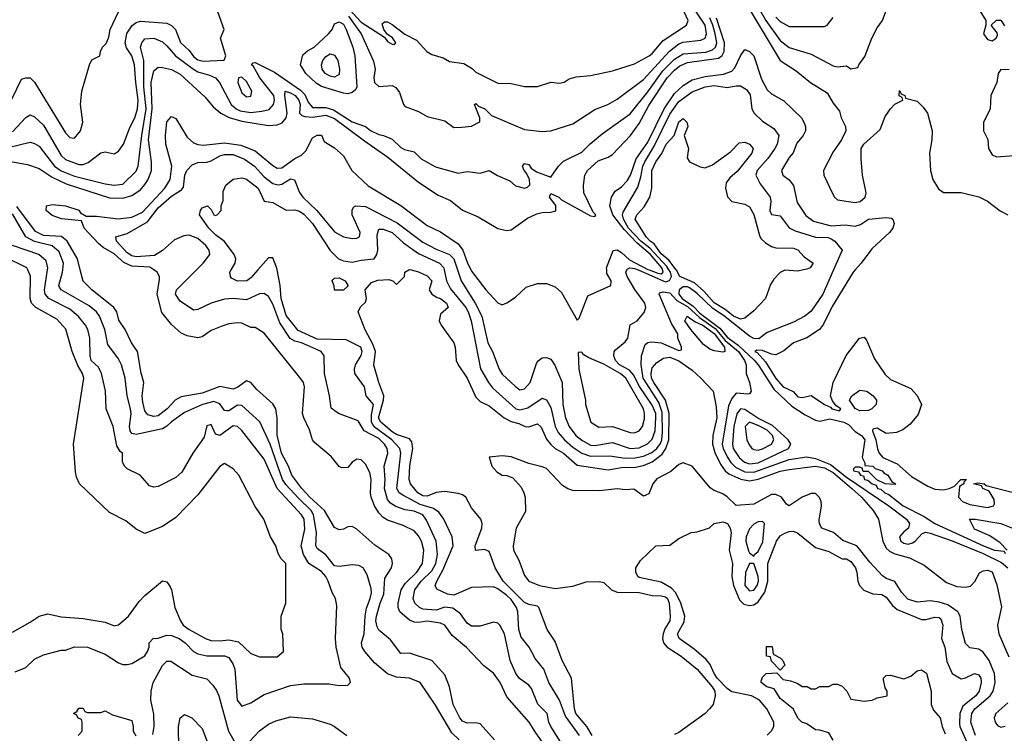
# Model space of a CAD drawing. Header units: inches. Extents: x 1793402 to 1900366, y 320852 to 470679.
# Tile 167 of 256: x 1823882 to 1828346, y 387900 to 391134. Entities that reach past the tile are written whole.
import ezdxf

# ---------------------------------------------------------------- set-up
doc = ezdxf.new("R2010")
doc.units = ezdxf.units.IN
doc.header["$MEASUREMENT"] = 0
doc.layers.add('B8328', color=7, linetype='Continuous')
doc.layers.add('B8329', color=7, linetype='Continuous')

msp = doc.modelspace()

# ---------------------------------------------------------------- linework, layer by layer
at = {"layer": 'B8328', "color": 4}
for points, elevation in [([(1823850, 388358.8), (1823930, 388402.8), (1823970, 388430.7), (1824010, 388440.7), (1824070, 388427.7), (1824170, 388420.5), (1824270, 388404), (1824310, 388386.8), (1824330, 388391), (1824375.3, 388430), (1824423.2, 388496.8), (1824450, 388524.7), (1824530, 388590.8), (1824550, 388586), (1824564.1, 388564.1), (1824570.4, 388550), (1824585.5, 388470), (1824610.8, 388410), (1824622.8, 388390), (1824650.8, 388370), (1824727.5, 388327.5), (1824750, 388320.4), (1824790, 388318.4), (1824830, 388323.8), (1824874.6, 388314.6), (1824930, 388261), (1824970, 388246), (1825050, 388246), (1825078, 388270), (1825075.3, 388350), (1825068, 388370), (1825068, 388430), (1825088.7, 388490), (1825088, 388670), (1825068, 388690), (1825054.6, 388714.6), (1825044, 388750), (1825019, 388790), (1824988.7, 388870), (1824950, 388928), (1824875.3, 389070), (1824850, 389098), (1824810, 389122), (1824790, 389109), (1824690, 388981.2), (1824590, 388877.2), (1824530, 388837.2), (1824450, 388805.2), (1824410, 388825.2), (1824363.2, 388863.2), (1824290, 388901.2), (1824154, 389030), (1824140.2, 389060.2), (1824134.6, 389085.4), (1824126, 389210), (1824172.3, 389510), (1824167, 389530), (1824146.2, 389566.2), (1824120.5, 389630), (1824091.1, 389731.1), (1824050, 389776.2), (1823956, 389830), (1823935.1, 389850), (1823929.6, 389870), (1823931.6, 389971.6), (1823919.4, 390000)], 276), ([(1823862, 388178), (1823910, 388198), (1823950, 388236), (1823990, 388256), (1824070, 388276), (1824090, 388276), (1824130, 388291), (1824190, 388290.8), (1824270, 388258.8), (1824330, 388218.8), (1824350, 388211), (1824370, 388211), (1824390, 388216), (1824449.1, 388250.9), (1824462, 388270), (1824468.7, 388290), (1824469, 388310), (1824488, 388330), (1824510, 388331), (1824550, 388344.4), (1824570, 388343.7), (1824604.9, 388330), (1824632.7, 388310), (1824670, 388270.4), (1824690, 388260.4), (1824730, 388250.4), (1824810, 388250.4), (1824830, 388242.8), (1824850, 388211), (1824857.1, 388190), (1824868.2, 388050), (1824890, 388022.8), (1824930, 388037.3), (1824990, 388076.3), (1825110, 388116.3), (1825170, 388124), (1825283.5, 388123.5), (1825330, 388116), (1825370, 388118), (1825382, 388130), (1825377.2, 388150), (1825338, 388198), (1825317.2, 388290), (1825313.2, 388330), (1825319.3, 388479.3), (1825314, 388510), (1825298, 388538), (1825280.9, 388590), (1825269.6, 388610), (1825250, 388633), (1825193, 388670), (1825168.7, 388710), (1825158, 388750), (1825174.6, 388825.4), (1825171.1, 388870), (1825159.6, 388890), (1825049.8, 389009.8), (1824990, 389142.7), (1824890, 389272), (1824870, 389289.6), (1824850, 389293.3), (1824789.2, 389249.2), (1824770, 389255.3), (1824750, 389299), (1824730, 389294), (1824718, 389242), (1824667.3, 389170), (1824617.1, 389082.9), (1824590, 389059), (1824510, 389019), (1824490, 389015.3), (1824470, 389022), (1824428, 389070), (1824370, 389098), (1824358, 389110), (1824348, 389130), (1824348, 389170), (1824337.2, 389177.2), (1824322, 389202), (1824306.6, 389290), (1824274.5, 389370), (1824271.9, 389451.9), (1824253.6, 389530), (1824239.1, 389559.1), (1824207, 389590), (1824202, 389610), (1824199.6, 389690), (1824191.8, 389730), (1824180.9, 389750), (1824148.2, 389788.2), (1824110, 389822.9), (1824015.1, 389870), (1823998, 389890), (1823995.4, 389910), (1824008.2, 390000)], 272), ([(1825874, 387870), (1825841.2, 387901.2), (1825766.6, 388026.6), (1825697.2, 388130), (1825650, 388149.4), (1825590, 388154), (1825550, 388169.3), (1825490, 388219), (1825447, 388270), (1825434.5, 388290), (1825432, 388310), (1825444.5, 388350), (1825447.6, 388430), (1825453.7, 388466.3), (1825471.5, 388510), (1825476.6, 388536.6), (1825475.9, 388555.9), (1825457.7, 388617.7), (1825439.3, 388650), (1825420.1, 388660.1), (1825390, 388663.6), (1825330, 388656), (1825310, 388659.3), (1825270, 388709), (1825230, 388738), (1825225.2, 388750), (1825228.2, 388810), (1825214.5, 388890), (1825203.5, 388910), (1825145.4, 388965.4), (1825088, 389028), (1825073.8, 389050), (1825018, 389210), (1824971.1, 389311.1), (1824890, 389386), (1824870, 389387.3), (1824830, 389360.7), (1824821.2, 389361.2), (1824810, 389362.7), (1824790, 389393.6), (1824763, 389403), (1824710.8, 389390), (1824630, 389354.5), (1824570, 389311.3), (1824550, 389291.3), (1824530, 389280.5), (1824410, 389253.6), (1824390, 389259.3), (1824382.9, 389270), (1824380.5, 389290), (1824387, 389347), (1824384.4, 389370), (1824369.5, 389430), (1824359.7, 389510), (1824343.6, 389570), (1824330, 389597.2), (1824281.7, 389661.7), (1824267.8, 389730), (1824243.6, 389790), (1824230, 389809.4), (1824197.2, 389837.2), (1824069.8, 389909.8), (1824062.3, 389922.3), (1824059.6, 389930), (1824076.2, 389990), (1824077.3, 390000)], 268), ([(1826035.1, 387870), (1825970, 387942.7), (1825950, 387947), (1825910, 387945.6), (1825890, 387954.5), (1825877.6, 387970), (1825846.9, 388030), (1825830.9, 388110.9), (1825810, 388165.2), (1825750, 388229.3), (1825650, 388262.7), (1825610, 388261.2), (1825562.7, 388322.7), (1825510, 388367), (1825502.5, 388382.5), (1825496.8, 388410), (1825499.2, 388430), (1825515.8, 388490), (1825533.5, 388530), (1825537.2, 388602.8), (1825567.3, 388650), (1825572.3, 388670), (1825569.4, 388690), (1825556, 388710), (1825492.2, 388752.2), (1825410, 388825.2), (1825390, 388837.2), (1825370, 388836), (1825350, 388825.2), (1825330, 388822.7), (1825310, 388833.2), (1825264.5, 388910), (1825197.4, 388970), (1825160.5, 389010), (1825116.2, 389070), (1825101.1, 389110), (1825069.8, 389170), (1825049.7, 389250.3), (1825049.6, 389330), (1825043.7, 389370), (1825030, 389393.2), (1824957.7, 389457.7), (1824930, 389489.2), (1824910, 389497.2), (1824871.5, 389468.4), (1824850, 389459.5), (1824790, 389471.6), (1824710, 389441.1), (1824614.8, 389425.2), (1824587.7, 389410), (1824550.6, 389370), (1824510, 389339.3), (1824490, 389336), (1824463.6, 389343.6), (1824450, 389362), (1824440.1, 389400.1), (1824437.4, 389430), (1824444.7, 389490), (1824432.5, 389532.5), (1824416, 389630), (1824389.3, 389670), (1824360.9, 389730), (1824331.7, 389771.7), (1824322, 389810), (1824309.7, 389829.7), (1824209.4, 389910), (1824169.6, 389949.6), (1824157.1, 390000)], 264), ([(1826274, 387830), (1826221.3, 387901.3), (1826191.8, 387950), (1826090, 388065.2), (1826060.7, 388130), (1826030, 388172.3), (1825985.6, 388205.6), (1825908.1, 388288.1), (1825843.3, 388343.3), (1825809.3, 388390), (1825790, 388398.9), (1825730, 388408.5), (1825690, 388402), (1825670, 388403.5), (1825650, 388412.8), (1825606, 388450), (1825597.4, 388470), (1825597.3, 388490), (1825611, 388550), (1825630, 388578), (1825682, 388630), (1825707.8, 388670), (1825714.3, 388730), (1825704.2, 388770), (1825690, 388795.1), (1825670, 388817), (1825621, 388841), (1825550, 388865.1), (1825530, 388878), (1825510, 388899.6), (1825491.2, 388930), (1825475.6, 388970), (1825471.8, 388990), (1825475.6, 389050), (1825470, 389082), (1825450, 389119), (1825430, 389139), (1825410, 389142), (1825390, 389128.7), (1825370, 389105.2), (1825343.3, 389103.3), (1825330, 389109.3), (1825294.3, 389154.3), (1825218, 389218), (1825209.5, 389230), (1825195.9, 389275.9), (1825170, 389329), (1825164.7, 389350), (1825173.6, 389470), (1825169.5, 389490), (1825152.6, 389512.6), (1824990, 389713.2), (1824950, 389739.3), (1824930, 389739), (1824890, 389759.3), (1824870, 389760.9), (1824830, 389756), (1824795.9, 389744.1), (1824750, 389725.2), (1824710, 389697.2), (1824690, 389692.7), (1824640.9, 389700.9), (1824614, 389714), (1824570, 389752.7), (1824526.6, 389806.6), (1824506.2, 389890), (1824516.2, 389956.2), (1824516, 389970), (1824506, 389990), (1824490.3, 390000)], 256), ([(1826403, 387750), (1826289.5, 387930), (1826280.7, 387950), (1826273.6, 387990), (1826231.3, 388031.3), (1826202.3, 388102.3), (1826190, 388118), (1826148.4, 388148.4), (1826132, 388170), (1826106, 388230), (1826080.7, 388350), (1826059, 388390), (1826050, 388399), (1826030, 388404), (1825970, 388385.2), (1825930, 388386), (1825910, 388399), (1825880.7, 388440.7), (1825846.2, 388466.2), (1825810, 388471.6), (1825770, 388458.4), (1825710, 388462.9), (1825694, 388470), (1825673.2, 388490), (1825666.6, 388510), (1825674, 388550), (1825702, 388590), (1825750, 388635.8), (1825768.4, 388670), (1825775.8, 388710), (1825769.6, 388770), (1825725.9, 388865.9), (1825709.4, 388890), (1825670, 388906.3), (1825630, 388912.8), (1825587.3, 388927.2), (1825563.3, 388943.3), (1825550, 388959.3), (1825536.4, 389010), (1825539.7, 389050), (1825535.1, 389110), (1825551.2, 389170), (1825547.6, 389190), (1825536.3, 389210), (1825510, 389236.4), (1825444, 389270), (1825416, 389316), (1825328, 389350), (1825294, 389374), (1825287, 389430), (1825263.7, 389530), (1825262, 389610), (1825248.7, 389630), (1825159, 389670), (1825130, 389676.4), (1825108.8, 389688.8), (1825060.9, 389760.9), (1825030, 389845.2), (1825010, 389879), (1824990, 389893.2), (1824970, 389892.3), (1824910, 389865.1), (1824850, 389871.1), (1824810, 389868.2), (1824750, 389849.6), (1824690, 389820.7), (1824670, 389818), (1824610, 389859), (1824589.3, 389890), (1824593.2, 389910), (1824684.2, 390000)], 252), ([(1824961.5, 390000), (1824930, 389964), (1824911.3, 389950), (1824869.3, 389949.3), (1824843.1, 389963.1), (1824838, 389970), (1824835.3, 389990), (1824841.3, 390000)], 248), ([(1826420.5, 387890), (1826356.6, 387976.6), (1826329.6, 388049.6), (1826280.9, 388130), (1826258, 388190), (1826219.1, 388239.1), (1826191.8, 388290), (1826156.1, 388336.1), (1826145.6, 388370), (1826140.5, 388450), (1826134, 388470), (1826110, 388505.6), (1826090, 388524.7), (1826050, 388555.1), (1826030, 388562.9), (1825930, 388560.7), (1825850, 388526.4), (1825821.2, 388530), (1825773.1, 388553.1), (1825765.6, 388570), (1825773, 388590), (1825800.9, 388639.1), (1825847.6, 388750), (1825842, 388790), (1825804.5, 388870), (1825782.4, 388902.4), (1825758.4, 388918.4), (1825697.3, 388937.3), (1825618.9, 388978.9), (1825602.9, 388990), (1825591.3, 389010), (1825609.7, 389170), (1825605.4, 389190), (1825569.8, 389230), (1825489.3, 389289.3), (1825477, 389310), (1825477, 389343), (1825485.6, 389390), (1825453.2, 389430), (1825445.2, 389470), (1825400.9, 389530), (1825399.5, 389550), (1825404.5, 389570), (1825430, 389612), (1825434, 389630), (1825429.3, 389649.3), (1825362.7, 389682.7), (1825230, 389686.8), (1825144.9, 389724.9), (1825090, 389792.7), (1825067.6, 389870), (1825062.6, 389930), (1825049.4, 390000)], 248), ([(1826478, 387890), (1826453, 387930), (1826403.5, 387990), (1826397.1, 388010), (1826384.2, 388150), (1826341.6, 388230), (1826310, 388315.3), (1826274, 388370), (1826236, 388470), (1826230, 388476), (1826190, 388484), (1826170, 388493.1), (1826073.3, 388590), (1826037.4, 388650), (1826010, 388724), (1825990, 388733.2), (1825948.7, 388728.7), (1825946.6, 388750), (1825977, 388830), (1825979.3, 388850), (1825973.2, 388870), (1825930, 388922), (1825905.2, 388970), (1825890, 388980.9), (1825870, 388986.6), (1825810, 388995.4), (1825770, 388991.1), (1825730, 388975.1), (1825710, 388975.6), (1825687.8, 388990), (1825654.5, 389030), (1825648.3, 389050), (1825651.3, 389111.3), (1825664, 389190), (1825660.1, 389220.1), (1825650, 389234), (1825590, 389254.2), (1825570, 389266.8), (1825518.7, 389310), (1825509.1, 389329.1), (1825532.1, 389410), (1825532.4, 389430), (1825509.6, 389490.4), (1825488, 389568), (1825495.1, 389630), (1825482.8, 389662.8), (1825448, 389728), (1825416.2, 389810), (1825427.3, 389832.7), (1825450, 389854), (1825454, 389870), (1825448, 389910), (1825477, 389943), (1825506.5, 389953.5), (1825556.3, 389956.3), (1825574, 389950), (1825590, 389934), (1825626, 389970), (1825628, 389990), (1825646.3, 390000)], 244), ([(1825657.5, 390000), (1825690, 389991.3), (1825730, 389974), (1825750.4, 389950), (1825738, 389910), (1825750.6, 389890.6), (1825774.4, 389874.4), (1825790, 389870.4), (1825817.1, 389850), (1825824.9, 389830), (1825790, 389799.3), (1825783.6, 389770), (1825792.4, 389750), (1825850.8, 389670), (1825856.3, 389650), (1825860.3, 389590), (1825869.2, 389569.2), (1825910.4, 389510), (1825950, 389422.8), (1825970, 389404), (1826010, 389384), (1826079.1, 389330), (1826110, 389313.7), (1826144.4, 389304.4), (1826174, 389290), (1826190, 389288.7), (1826230, 389302.8), (1826246.9, 389286.9), (1826270, 389233.4), (1826290, 389208.2), (1826310.2, 389190.3), (1826347.7, 389170), (1826410, 389115.5), (1826550, 389094), (1826610, 389103.9), (1826673.4, 389106.6), (1826710, 389112.8), (1826749.8, 389130.1), (1826794.8, 389165.2), (1826811.6, 389190), (1826824.7, 389230), (1826826.3, 389350), (1826809.9, 389409.9), (1826756.4, 389490), (1826746.8, 389510), (1826744.2, 389530), (1826750, 389556.3), (1826770, 389580.5), (1826800.1, 389599.9), (1826830, 389604.6), (1826870, 389588), (1826930, 389545), (1826970.1, 389510.1), (1827025.5, 389450), (1827039, 389379), (1827043.2, 389330), (1827024.9, 389250), (1827022.4, 389210), (1827032.7, 389172.7), (1827059.3, 389119.3), (1827079.5, 389090), (1827096.4, 389076.4), (1827151, 389051), (1827190, 389044.7), (1827230, 389051.2), (1827330, 389088.1), (1827370, 389096.1), (1827489, 389111), (1827530, 389102.5), (1827570, 389081.6), (1827654.6, 389010), (1827698.4, 388970), (1827750.7, 388910), (1827774.8, 388870), (1827794.9, 388770), (1827810, 388739.3), (1827825.2, 388725.2), (1827850, 388712.8), (1827915.5, 388695.5), (1827982.4, 388662.4), (1828083.6, 388583.6), (1828130, 388565.3), (1828170, 388562), (1828192.9, 388567.1), (1828211.8, 388588.2), (1828232.9, 388627.1), (1828250, 388636), (1828270, 388638.8), (1828290, 388631), (1828311.9, 388571.9), (1828332.8, 388472.8), (1828314.9, 388390), (1828320.2, 388350), (1828366, 388246)], 244), ([(1825806.6, 390000), (1825817.6, 389950), (1825834.8, 389914.8), (1825905.3, 389830), (1825915.6, 389810), (1825928.7, 389770), (1825971.5, 389551.5), (1826006.7, 389490), (1826025.8, 389465.8), (1826131.3, 389370), (1826150, 389366), (1826185.2, 389374.8), (1826250, 389418.8), (1826270, 389411), (1826290, 389376), (1826308.9, 389290), (1826322.9, 389262.9), (1826352, 389230), (1826390, 389197.4), (1826430.2, 389170.2), (1826470, 389156.1), (1826557.2, 389157.2), (1826627.3, 389147.3), (1826672.2, 389147.8), (1826710, 389156.2), (1826747.7, 389172.3), (1826770, 389190.3), (1826786.4, 389213.7), (1826793.2, 389230), (1826796.3, 389263.7), (1826794.1, 389354.1), (1826778.8, 389398.8), (1826708.9, 389510), (1826699.7, 389570), (1826700.7, 389610), (1826718, 389662), (1826729.5, 389670.5), (1826746.2, 389673.8), (1826790.3, 389670.3), (1826870, 389634.8), (1826882, 389638), (1826882.7, 389650), (1826865.2, 389690), (1826865.2, 389710), (1826837.7, 389757.7), (1826781.2, 389890), (1826783.2, 389896.8), (1826799.3, 389900.7), (1826830, 389896.4), (1826861.3, 389861.3), (1826910, 389833.6), (1826963.7, 389783.7), (1827034.4, 389734.4), (1827080.8, 389680.8), (1827140.2, 389630), (1827168.5, 389590), (1827174.9, 389570), (1827174.8, 389530), (1827190.7, 389490), (1827198, 389450), (1827190, 389438), (1827183.6, 389436.4), (1827130, 389442), (1827110, 389417.2), (1827095.5, 389384.5), (1827066.7, 389210), (1827071.3, 389190), (1827090, 389152.4), (1827106.5, 389126.5), (1827126.6, 389106.6), (1827170, 389085.4), (1827210, 389083.8), (1827370, 389141.3), (1827450, 389152.9), (1827490, 389145.4), (1827557.7, 389117.7), (1827630, 389060.5), (1827822.6, 388930), (1827902, 388870), (1827916, 388850), (1827912, 388830), (1827890, 388813.2), (1827871, 388790), (1827876, 388770), (1827890, 388762), (1827910, 388757.3), (1827930, 388762.8), (1827942, 388770), (1827974, 388806), (1827989.3, 388810.7), (1828010, 388806.8), (1828110, 388772.3), (1828250, 388715), (1828333.6, 388673.6), (1828360.9, 388650)], 248), ([(1825866.9, 390000), (1825883.7, 389950), (1825947.4, 389850), (1825977, 389790), (1826004.9, 389670), (1826026, 389630), (1826056.3, 389550), (1826070, 389526.8), (1826130, 389471), (1826150, 389456), (1826170, 389461), (1826196, 389490), (1826224.5, 389575.5), (1826232.5, 389587.5), (1826250, 389601), (1826270, 389602.8), (1826290, 389596), (1826308.3, 389568.3), (1826341.3, 389490), (1826344.6, 389390), (1826356.4, 389330), (1826372.4, 389290), (1826403.8, 389250), (1826430, 389228.8), (1826470, 389206.3), (1826490, 389204.6), (1826570, 389218), (1826650, 389190.3), (1826690, 389194.3), (1826728.7, 389211.3), (1826750, 389233), (1826762.4, 389270), (1826766.7, 389333.3), (1826765.3, 389350), (1826750, 389386.3), (1826691.7, 389471.7), (1826664.9, 389524.9), (1826646.1, 389546.1), (1826601.6, 389570), (1826583, 389590), (1826575.6, 389610), (1826577, 389630), (1826582.6, 389637.4), (1826626.4, 389673.6), (1826638.9, 389690), (1826649.6, 389750.4), (1826682, 389770), (1826712.5, 389807.5), (1826721.2, 389830), (1826716.2, 389850), (1826670.9, 389910.9), (1826636.3, 389970), (1826629.6, 389990.4), (1826634.8, 390000)], 252), ([(1825927.1, 390000), (1825930, 389994), (1825994.8, 389910), (1826050, 389851.3), (1826070, 389842), (1826090, 389851), (1826130, 389876), (1826178, 389922), (1826230, 389938.8), (1826270, 389939.1), (1826310, 389922.8), (1826338, 389898), (1826410, 389772), (1826418, 389782), (1826457.2, 389882.8), (1826562, 389930), (1826564, 389950), (1826544.2, 389984.2), (1826543.4, 390000)], 256), ([(1826685.6, 390000), (1826810, 389946.7), (1826828.1, 389951.9), (1826837, 389970), (1826832.5, 389990), (1826825.6, 390000)], 252), ([(1826735.4, 390000), (1826774.4, 389985.6), (1826790, 389982.9), (1826799.2, 389990), (1826796.5, 390000)], 256), ([(1827435.1, 390000), (1827410, 389995.1), (1827350, 389999), (1827330, 389988.7), (1827301.4, 389958.6), (1827285.5, 389934.5), (1827262.8, 389870), (1827210, 389814), (1827170, 389782), (1827150, 389777.2), (1827118, 389790), (1827080.9, 389820.9), (1827030, 389851.5), (1826983.7, 389903.7), (1826941.1, 389941.1), (1826874, 389970), (1826859.2, 389999.2), (1826858.6, 390000)], 248), ([(1827571.6, 390000), (1827523, 389890), (1827470, 389813.2), (1827441, 389790), (1827390, 389762.9), (1827270, 389716), (1827233, 389687), (1827210, 389688.9), (1827190, 389699.8), (1827073.1, 389793.1), (1827024.6, 389824.6), (1826953.8, 389893.8), (1826919, 389919), (1826910, 389923.6), (1826890, 389923.9), (1826872.1, 389910), (1826870.8, 389890), (1826885.3, 389870), (1826935.1, 389835.1), (1826964.7, 389804.7), (1827056.5, 389736.5), (1827090, 389694.8), (1827139, 389659), (1827211.4, 389591.4), (1827230.2, 389570), (1827300.3, 389460.3), (1827382.6, 389382.6), (1827442.5, 389342.5), (1827490, 389318.8), (1827510, 389314), (1827555.1, 389324.9), (1827618.4, 389310), (1827638.9, 389298.9), (1827670, 389267.2), (1827698.9, 389250), (1827713.2, 389230), (1827702, 389150), (1827714, 389126), (1827714, 389114), (1827750, 389110.8), (1827759.6, 389099.6), (1827791.3, 389090), (1827799.6, 389079.6), (1827818, 389070), (1827838, 389038), (1827850, 389034), (1827852, 389028), (1827806, 389030), (1827768.4, 389048.4), (1827730, 389086), (1827706, 389086), (1827702, 389102), (1827690, 389106), (1827670, 389106), (1827662, 389098), (1827662, 389090), (1827684.7, 389084.7), (1827694, 389070), (1827707.1, 389067.1), (1827712, 389050), (1827726.6, 389046.6), (1827746, 389030), (1827764.9, 389024.9), (1827771.3, 389010), (1827785.9, 389005.8), (1827804, 388990), (1827822.8, 388982.8), (1827886.4, 388930), (1827982, 388882), (1828030.6, 388850), (1828250.7, 388750), (1828301, 388730), (1828344.7, 388724.7), (1828350, 388714)], 252), ([(1827669.4, 390000), (1827660.4, 389990), (1827565.9, 389834.1), (1827525.7, 389754.3), (1827507.3, 389730), (1827450, 389692), (1827390, 389669.4), (1827346.4, 389633.6), (1827310, 389615.1), (1827290, 389618.4), (1827250, 389634.7), (1827223.1, 389636.9), (1827214.8, 389630), (1827225.4, 389625.4), (1827262.9, 389582.9), (1827310, 389507.2), (1827343.1, 389470), (1827389.1, 389449.1), (1827410, 389424.9), (1827430, 389421.3), (1827470, 389430.6), (1827530, 389390.7), (1827558, 389378), (1827564, 389370), (1827598.6, 389361.4), (1827604, 389370), (1827584.1, 389384.1), (1827566.6, 389406.6), (1827557, 389430), (1827569.6, 389490.4), (1827628.4, 389611.6), (1827689.6, 389690.4), (1827710, 389694.8), (1827721.4, 389681.4), (1827757.5, 389597.5), (1827805.5, 389525.5), (1827830, 389503.8), (1827922.5, 389462.5), (1827950, 389431.3), (1827970.7, 389390), (1827955.2, 389344.8), (1827918.8, 389301.2), (1827885.5, 389274.5), (1827856.3, 389263.7), (1827810, 389258), (1827770, 389282.7), (1827750, 389278), (1827747.7, 389270), (1827763.8, 389230), (1827770.8, 389189.2), (1827777.6, 389170), (1827794.4, 389150), (1827860.5, 389120.5), (1827924.2, 389064.2), (1827999.4, 389019.4), (1828030, 389006.7), (1828070, 389003.6), (1828095.3, 389010), (1828119.5, 389020.5), (1828149.3, 389050.7), (1828174, 389050), (1828162, 389038), (1828162, 389030), (1828142, 389018), (1828138.7, 388970), (1828156.4, 388950), (1828190, 388936.1), (1828270, 388922.8), (1828297.2, 388930), (1828300.9, 388939.1), (1828299.3, 388959.3), (1828277.2, 388997.2), (1828248, 389010), (1828242, 389022), (1828206, 389030), (1828225.6, 389034.4), (1828254, 389030), (1828263.6, 389023.6), (1828410, 388984.4)], 256), ([(1828214.9, 387890), (1828193.8, 387950), (1828199, 387990), (1828211.6, 388010), (1828281.5, 388070), (1828294.4, 388090), (1828304.7, 388130), (1828300.8, 388170), (1828277.4, 388230), (1828250, 388268), (1828230, 388280.5), (1828190, 388287.3), (1828170, 388306), (1828152.7, 388370), (1828146, 388430), (1828135.5, 388450), (1828090, 388481.7), (1828050, 388494.6), (1828010, 388500.4), (1827950, 388494), (1827907.9, 388507.9), (1827878.9, 388538.9), (1827850, 388587.3), (1827810, 388601.6), (1827793.4, 388613.4), (1827735.5, 388675.5), (1827676.4, 388750), (1827614.3, 388774.3), (1827570.8, 388810), (1827518.8, 388830), (1827508.5, 388848.5), (1827506.4, 388866.4), (1827517.1, 388930), (1827515.5, 388950), (1827507.9, 388967.9), (1827490, 388986), (1827470, 388986.8), (1827428.7, 388970), (1827370, 388931.3), (1827358, 388938), (1827336, 388970), (1827310, 388982.4), (1827290, 388982), (1827210, 388938.3), (1827130, 388932.2), (1827090, 388972), (1827070, 388984.6), (1827030, 388999.5), (1827012.2, 389012.2), (1826930, 389110.8), (1826890, 389126), (1826870, 389118.8), (1826833.8, 389086.2), (1826770, 389053.4), (1826751.6, 389030), (1826734.3, 388985.7), (1826710, 388974), (1826666.4, 389006.4), (1826630, 389004), (1826590, 389008), (1826510, 388998.3), (1826390, 388999.7), (1826367.1, 389007.1), (1826343.1, 389023.1), (1826270, 389099.3), (1826250, 389108), (1826190, 389122), (1826110, 389153.4), (1826070, 389158), (1826010, 389152), (1826022.7, 389110), (1826044.6, 389084.6), (1826069, 389070), (1826090, 389068.2), (1826118, 389058), (1826155.3, 389015.3), (1826167.1, 388990), (1826173, 388970), (1826175.6, 388904.4), (1826133.2, 388830), (1826119.3, 388750), (1826120.9, 388730), (1826144.9, 388684.9), (1826170, 388615.3), (1826190, 388589.4), (1826238, 388570), (1826310, 388556.3), (1826390, 388566.9), (1826450, 388586.6), (1826510, 388588), (1826530, 388583.6), (1826564.5, 388550), (1826590, 388539.7), (1826690, 388537.4), (1826750, 388523.6), (1826790, 388522.4), (1826810, 388518), (1826818.7, 388510), (1826826, 388490), (1826831.5, 388430), (1826829.6, 388410), (1826807.3, 388372.7), (1826799.7, 388350), (1826796.9, 388330), (1826800.7, 388310), (1826818, 388290), (1826880.9, 388250), (1826954, 388190), (1827020.7, 388110), (1827033.6, 388090), (1827035.6, 388070), (1827026, 388030), (1827009.3, 388010), (1826989.3, 387990), (1826870, 387904), (1826850, 387894)], 236), ([(1827270, 387891.3), (1827290, 387911.3), (1827301.2, 387930), (1827301.2, 387950), (1827269.4, 388010), (1827236, 388050), (1827199, 388070), (1827110, 388087.3), (1827090, 388102.4), (1827044, 388150), (1827029.7, 388170), (1827011.8, 388211.8), (1826994.2, 388234.2), (1826940.4, 388280.4), (1826872, 388330), (1826864.2, 388350), (1826894.6, 388405.4), (1826898, 388430), (1826879.6, 388490), (1826856.1, 388536.1), (1826836.8, 388556.8), (1826790, 388585.1), (1826690, 388606), (1826684, 388610), (1826675.3, 388630), (1826675.3, 388650), (1826696.4, 388683.6), (1826766, 388750), (1826830, 388752), (1826870, 388782), (1826926, 388810), (1826952.7, 388812.7), (1827009, 388831), (1827030, 388851.3), (1827070, 388858.8), (1827091, 388850), (1827102.8, 388830), (1827107.3, 388810), (1827099.1, 388730), (1827113.7, 388670), (1827110.3, 388610), (1827117.4, 388570), (1827144.5, 388504.5), (1827165.2, 388485.3), (1827190, 388479.5), (1827210, 388482.4), (1827230, 388494.9), (1827260, 388540), (1827274, 388590), (1827274.3, 388670), (1827312.7, 388770), (1827330, 388794), (1827350, 388806.8), (1827370, 388814.8), (1827390, 388816), (1827410, 388806.8), (1827490, 388741.6), (1827550, 388723), (1827610, 388691), (1827630, 388691), (1827650, 388678.8), (1827670.4, 388650), (1827677.1, 388630), (1827681.1, 388590), (1827689.2, 388569.2), (1827709.2, 388549.2), (1827750, 388532.4), (1827790, 388528.2), (1827810, 388517.1), (1827838.6, 388478.6), (1827860.4, 388460.4), (1827970, 388415.5), (1827990, 388415.5), (1828030, 388426.4), (1828050, 388424.9), (1828058, 388418), (1828066.4, 388390), (1828060.7, 388330), (1828076.3, 388290), (1828085.1, 388225.1), (1828110, 388171.3), (1828150, 388146), (1828170, 388151), (1828210, 388170.8), (1828230, 388164.7), (1828238.8, 388150), (1828240.7, 388130), (1828232.2, 388090), (1828216.4, 388070), (1828157.2, 388022.8), (1828144.2, 387990), (1828142.6, 387942.6), (1828144.4, 387930), (1828183.6, 387843.6)], 232), ([(1828358, 388730), (1828325.2, 388765.2), (1828276.5, 388796.5), (1828210, 388825.2), (1828188, 388870), (1828214, 388870), (1828329.5, 388850.5), (1828390, 388826.8)], 252), ([(1824486, 387894), (1824492, 387930), (1824490, 387986), (1824477, 388050), (1824478.4, 388090), (1824487.8, 388130), (1824530, 388207.3), (1824550, 388227.3), (1824567.1, 388227.1), (1824663.4, 388163.4), (1824730, 388146), (1824757.5, 388117.5), (1824774.4, 388094.4), (1824784.9, 388070), (1824828.2, 387910), (1824865.2, 387845.2)], 268), ([(1827569.3, 387869.3), (1827550, 387902), (1827510, 387914), (1827490, 387915.3), (1827450, 387942), (1827428, 387950), (1827410, 387968), (1827389.3, 388009.3), (1827330, 388058), (1827302, 388102), (1827268.7, 388110), (1827244, 388130), (1827244, 388136), (1827250, 388154), (1827266, 388170), (1827314, 388174), (1827343.6, 388143.6), (1827376.9, 388136.9), (1827410, 388124.7), (1827430, 388112), (1827451.6, 388111.6), (1827470, 388102), (1827490, 388102), (1827510, 388112), (1827550, 388112), (1827570, 388122), (1827590, 388122), (1827610, 388114), (1827632, 388090), (1827650, 388054), (1827710, 388044.9), (1827746, 388050), (1827770, 388061), (1827815.3, 388070), (1827815.3, 388090), (1827805.2, 388105.2), (1827798, 388142), (1827798, 388150), (1827810, 388162), (1827830, 388162.8), (1827890, 388146.8), (1827922, 388158), (1827950, 388182.8), (1827970, 388186.8), (1827992.5, 388172.5), (1828013.4, 388090), (1828014, 388030), (1828024.1, 388004.1), (1828054.8, 387970), (1828063.8, 387930), (1828078, 387898)], 228), ([(1824148, 387890), (1824166, 387910), (1824166, 387950), (1824162, 387962), (1824146, 387970), (1824142, 387982), (1824126, 387990), (1824142, 387998), (1824150, 388014), (1824170, 388014), (1824178, 387998), (1824190, 387994), (1824250, 387994), (1824270, 388002), (1824303.6, 387983.6), (1824390, 387958), (1824397.3, 387930), (1824397.3, 387910), (1824408.2, 387888.2)], 268), ([(1828362.3, 388037.7), (1828306.7, 387990), (1828300.4, 387970), (1828303.8, 387950), (1828314.9, 387934.9), (1828330, 387928), (1828350, 387932.7)], 244), ([(1824603.7, 387830), (1824602.7, 387930), (1824609.2, 387970), (1824630, 387984.7), (1824662, 387970), (1824710, 387922), (1824736, 387850)], 264), ([(1824902, 387838), (1824970, 387911), (1825010, 387941), (1825043.2, 387956.8), (1825110, 387974.8), (1825210, 387964.7), (1825290, 387941), (1825310, 387931), (1825364.7, 387890)], 268)]:
    msp.add_lwpolyline(points, dxfattribs=dict(at, elevation=elevation))
for points, elevation in [([(1825350, 389908), (1825308.7, 389908.7), (1825307.3, 389927.3), (1825298, 389950), (1825303.1, 389956.9), (1825310, 389962), (1825330, 389964.7), (1825358, 389950), (1825372, 389928)], 244), ([(1827070, 389627), (1827030, 389632.8), (1827010, 389641.3), (1826982.4, 389662.4), (1826925.1, 389730), (1826898, 389770), (1826908, 389790), (1826944.7, 389764.7), (1826978.3, 389750), (1827030, 389712.4), (1827076.5, 389650), (1827078, 389630)], 244), ([(1826430, 389628), (1826414, 389626), (1826416.3, 389550), (1826446.8, 389410), (1826446.8, 389390), (1826471.3, 389310), (1826508, 389288), (1826570, 389290.5), (1826650, 389263), (1826670, 389262), (1826690, 389270.8), (1826706, 389290), (1826714.5, 389325.5), (1826715.1, 389350), (1826709.6, 389370), (1826629.7, 389510), (1826604.2, 389530), (1826530, 389572.8), (1826461.7, 389601.7), (1826437.2, 389617.2)], 256), ([(1827690, 389362), (1827670, 389372.3), (1827644.5, 389410), (1827654, 389430), (1827690, 389454.8), (1827722, 389450), (1827751.3, 389430), (1827766, 389410), (1827764.7, 389390), (1827744.7, 389370), (1827730, 389362.7)], 252), ([(1827150, 389371.1), (1827132.4, 389347.6), (1827119.7, 389290), (1827112.9, 389210), (1827116.9, 389190), (1827143.1, 389150), (1827168, 389128), (1827190, 389120.8), (1827230, 389126.2), (1827366.6, 389190), (1827378.4, 389210), (1827366, 389230), (1827294.3, 389294.3), (1827228, 389328), (1827170, 389367.2)], 252), ([(1827190, 389309.5), (1827170.5, 389290), (1827179.1, 389230), (1827187.3, 389210), (1827201, 389190), (1827210, 389185.5), (1827230, 389183.8), (1827250, 389188.5), (1827290, 389210.8), (1827300.7, 389230), (1827294.8, 389250), (1827270, 389273.6), (1827230, 389295)], 256), ([(1827250, 388859), (1827230, 388858), (1827210, 388847), (1827190, 388826), (1827175.3, 388790), (1827174, 388770), (1827186.6, 388726.6), (1827190, 388718), (1827210, 388702), (1827213.2, 388710), (1827230, 388724), (1827251.7, 388768.3), (1827259, 388850)], 236), ([(1827210, 388668.7), (1827190, 388668.7), (1827172.1, 388627.9), (1827168.9, 388570), (1827190, 388544.9), (1827210, 388548.8), (1827225.1, 388570), (1827230.8, 388590), (1827229.6, 388610)], 236), ([(1827330, 388186), (1827290, 388226), (1827286, 388246), (1827268, 388250), (1827267.3, 388292.7), (1827292.7, 388292.7), (1827298, 388258), (1827330, 388242), (1827342, 388230), (1827351.1, 388208.9)], 228)]:
    msp.add_lwpolyline(points, close=True, dxfattribs=dict(at, elevation=elevation))
at = {"layer": 'B8329', "color": 4}
for points, elevation in [([(1827005.7, 391490), (1827329.1, 390949.1), (1827402, 390902), (1827466.8, 390850), (1827542.5, 390802.5), (1827570, 390756), (1827599.1, 390719.1), (1827606.8, 390690), (1827626, 390650), (1827626.8, 390630), (1827607.7, 390590), (1827570, 390536), (1827526, 390450), (1827528.2, 390430), (1827566.1, 390346.1), (1827575.5, 390330), (1827590, 390317.1), (1827670, 390305.7), (1827692.7, 390310), (1827714.5, 390330), (1827719.5, 390350), (1827702.9, 390430), (1827696, 390504), (1827697.2, 390550), (1827708.7, 390570), (1827782.9, 390637.1), (1827804.8, 390695.2), (1827829.3, 390730.7), (1827850, 390752), (1827886, 390770), (1827882, 390782), (1827868.4, 390788.4), (1827870, 390814), (1827878, 390798), (1827894, 390790), (1827898, 390778), (1827950, 390764.7), (1827978, 390738), (1827998, 390710), (1828018.8, 390630), (1828017.3, 390590), (1828006.8, 390530), (1828011, 390450), (1828021, 390410), (1828047.1, 390367.1), (1828070, 390351.3), (1828150, 390351), (1828230.6, 390330.6), (1828270, 390311), (1828327.5, 390267.5), (1828362, 390250)], 264), ([(1825372.6, 391150), (1825430.4, 391070), (1825486.4, 390946.4), (1825493, 390910), (1825488.2, 390870), (1825490.8, 390850), (1825510, 390830.8), (1825570, 390836), (1825587.1, 390827.1), (1825604.5, 390804.5), (1825622.8, 390750), (1825630, 390741), (1825690, 390718.8), (1825730, 390696), (1825810, 390676), (1825850, 390646), (1825886.4, 390646.4), (1825930, 390652), (1825968, 390672), (1825968.7, 390690), (1825944, 390750), (1825950, 390754.8), (1825962, 390742), (1825990.7, 390730), (1826020.4, 390700.4), (1826170, 390636), (1826250, 390627.3), (1826290, 390630.8), (1826390, 390662.8), (1826490, 390727.3), (1826548.7, 390750), (1826590, 390774), (1826710, 390863.1), (1826828.2, 390991.8), (1826870, 391024.2), (1826890, 391031.7), (1826970, 391041.3), (1826990, 391050.8), (1826996, 391070), (1826989.8, 391110), (1826883.5, 391270)], 272), ([(1827209.1, 391230), (1827264.9, 391130), (1827330, 391039.3), (1827370, 391008.2), (1827470, 390977.3), (1827570, 390924.7), (1827590, 390921), (1827630, 390924.7), (1827650, 390912), (1827682, 390918), (1827686, 390930), (1827713.2, 390966.8), (1827745.2, 391050), (1827770, 391098), (1827794, 391130), (1827809.3, 391170.7)], 268), ([(1823845.9, 390774.1), (1823890, 390864.7), (1823910, 390870.8), (1823930, 390870.8), (1823950, 390851.3), (1824090, 390621), (1824110, 390601), (1824130, 390598), (1824157.2, 390630), (1824169, 390670), (1824157.2, 390750), (1824164, 390810), (1824199, 390930), (1824210, 390952), (1824246, 390970), (1824248, 390990), (1824258, 391010), (1824274, 391026), (1824285.6, 391054.4), (1824292, 391090), (1824329.6, 391170.4)], 276), ([(1823850, 390626.7), (1823910, 390690.8), (1823930, 390702.8), (1823950, 390694), (1823990, 390655.5), (1824070, 390519.3), (1824090, 390501.3), (1824150, 390478.4), (1824170, 390478), (1824193.4, 390486.6), (1824250, 390531), (1824270, 390536), (1824310, 390526.8), (1824330, 390538), (1824353.2, 390570), (1824379.5, 390640.5), (1824406.2, 390693.8), (1824416.9, 390730), (1824419.8, 390770), (1824408, 390850), (1824402.7, 390930), (1824391, 390970), (1824366.7, 391006.7), (1824359.7, 391030), (1824368.3, 391071.7), (1824392.6, 391107.4), (1824410, 391121.6), (1824430, 391127), (1824550, 391118.4), (1824570, 391108), (1824588, 391090), (1824610.5, 391030.5), (1824650, 390994.8), (1824670, 390966.7), (1824690, 390952), (1824713.9, 390946.1), (1824809.1, 390950.9), (1824816, 390970), (1824792.7, 391050), (1824809, 391090), (1824781.2, 391170)], 272), ([(1825379.5, 391179.5), (1825430, 391123.6), (1825535.3, 391055.3), (1825550, 391036), (1825570, 391022.8), (1825578, 391022), (1825588, 391030), (1825572.1, 391052.1), (1825548.4, 391068.4), (1825533.2, 391090), (1825525.2, 391114.8), (1825535.3, 391124.7), (1825550, 391124), (1825570, 391113), (1825628, 391068), (1825681.7, 391041.7), (1825727.3, 390990), (1825750, 390976.3), (1825802, 390962), (1825830, 390944.7), (1825895.5, 390935.5), (1825932.8, 390912.8), (1825950, 390896), (1826050, 390846), (1826110, 390844.7), (1826170, 390831.3), (1826230, 390831.3), (1826289.3, 390850.7), (1826330, 390846), (1826350, 390851), (1826373.6, 390866.4), (1826404.7, 390875.3), (1826470, 390881), (1826570, 390902.8), (1826670, 390934), (1826736, 390970), (1826750, 390980.5), (1826799.4, 391040.6), (1826905.2, 391110), (1826912, 391130), (1826885.6, 391190)], 276), ([(1828234.8, 391174.8), (1828262, 391130), (1828262, 391110), (1828251.3, 391070), (1828270, 391044.7), (1828290, 391038), (1828308, 391050), (1828315.3, 391064.7), (1828314, 391074), (1828286, 391110), (1828310, 391132), (1828330, 391132), (1828346.4, 391106.4)], 268), ([(1823830, 390554.6), (1823930, 390579.1), (1823950, 390573.4), (1823970, 390560.5), (1824040.3, 390470), (1824070, 390449), (1824130, 390425.2), (1824270, 390390.4), (1824310, 390384.4), (1824350, 390388.4), (1824410, 390447.3), (1824419.6, 390470), (1824435.3, 390610), (1824456.3, 390730), (1824445.4, 390830), (1824445.3, 390950), (1824429.7, 391010.3), (1824436, 391030), (1824450, 391046.8), (1824490, 391050.4), (1824530, 391033.4), (1824550, 391016.3), (1824588.5, 390970), (1824670, 390910.2), (1824690, 390898), (1824742.9, 390882.9), (1824770.2, 390870.2), (1824788.2, 390850), (1824841.3, 390750), (1824863, 390730), (1824881.4, 390721.4), (1824930, 390713.1), (1824980.5, 390719.5), (1825012.6, 390727.4), (1825033.3, 390750), (1825037.4, 390770), (1825034.8, 390790), (1824971.3, 390870), (1824942, 390922), (1824933.2, 390930), (1824940.7, 390939.3), (1824950, 390940.5), (1825036.8, 390896.8), (1825154.5, 390814.5), (1825174.7, 390794.7), (1825190, 390760.7), (1825210, 390735.5), (1825270, 390735.8), (1825305.3, 390725.3), (1825390, 390670.6), (1825450, 390650.7), (1825472.7, 390632.7), (1825510, 390614), (1825531.3, 390610), (1825570, 390592.7), (1825610, 390555.5), (1825626.6, 390546.6), (1825670, 390534.9), (1825702.9, 390502.9), (1825766.9, 390466.9), (1825870, 390438.8), (1825910, 390446), (1825970, 390438.8), (1826010, 390451), (1826047.9, 390427.9), (1826103.5, 390403.5), (1826130, 390381), (1826170, 390371), (1826184.7, 390375.3), (1826194.5, 390385.5), (1826193.2, 390410), (1826179.3, 390439.3), (1826168.7, 390450), (1826162, 390470), (1826170, 390482), (1826190, 390478), (1826201.4, 390461.4), (1826225.2, 390445.2), (1826290, 390421), (1826325.2, 390470), (1826347.6, 390492.4), (1826430, 390534), (1826468.1, 390571.9), (1826523.3, 390616.7), (1826650, 390708.2), (1826730, 390806.7), (1826797.4, 390902.6), (1826850, 390955.2), (1826890, 390979.1), (1826992.5, 390987.5), (1827022.6, 390997.4), (1827036.9, 391010), (1827042, 391030), (1827035.2, 391070), (1827025, 391110), (1827010, 391142.6)], 268), ([(1823833, 390493), (1823918.4, 390478.4), (1823970, 390460.5), (1824030, 390420.2), (1824093.4, 390390), (1824290, 390326.7), (1824350, 390324.7), (1824390, 390338), (1824430, 390363.7), (1824450, 390386.7), (1824465.1, 390410), (1824479.7, 390450), (1824479.8, 390490), (1824466.6, 390590), (1824483.4, 390730), (1824478.2, 390850), (1824490, 390902.8), (1824510, 390919.1), (1824530, 390918), (1824570, 390908), (1824610, 390888), (1824722.8, 390782.8), (1824759.9, 390739.9), (1824793.4, 390710), (1824831.1, 390691.1), (1824890, 390675), (1825010, 390654.9), (1825050, 390658.4), (1825072.6, 390667.4), (1825089.5, 390690), (1825094.5, 390710), (1825084, 390790), (1825086, 390810), (1825110, 390803.1), (1825130.6, 390790.6), (1825147.6, 390770), (1825153, 390750), (1825150.3, 390710.3), (1825160.7, 390700.7), (1825175.1, 390695.1), (1825210, 390692.6), (1825270, 390701.4), (1825310, 390686.4), (1825445, 390585), (1825551.7, 390511.7), (1825690, 390397.6), (1825779.1, 390339.1), (1825834.7, 390314.7), (1825890, 390270.4), (1825960.3, 390240.3), (1826050, 390188.2), (1826090, 390178.8), (1826110, 390182), (1826184.7, 390235.3), (1826226.3, 390253.7), (1826250, 390260.7), (1826290, 390262), (1826312.1, 390267.9), (1826312.3, 390292.3), (1826283.6, 390330), (1826290, 390346), (1826326.8, 390330), (1826338.4, 390318.4), (1826470, 390244.9), (1826490, 390242.8), (1826493.3, 390250), (1826481.5, 390261.5), (1826439.7, 390350), (1826437.5, 390382.5), (1826443.7, 390430), (1826456.2, 390450), (1826504.8, 390495.2), (1826550, 390510.4), (1826570, 390523.8), (1826651.5, 390610), (1826690, 390663.8), (1826734.1, 390745.9), (1826818, 390870), (1826850, 390904.9), (1826875.4, 390924.6), (1826910, 390939.7), (1827050, 390960.2), (1827067.3, 390972.7), (1827076.2, 390990), (1827077.3, 391030), (1827041.1, 391141.1)], 264), ([(1827310, 391146.4), (1827330, 391126.4), (1827370, 391103.8), (1827530, 391102.8), (1827542, 391110), (1827570, 391144.7)], 272), ([(1826796.5, 390000), (1826793.7, 390010), (1826742.1, 390070), (1826682, 390122), (1826623, 390183), (1826570.8, 390250), (1826558, 390290), (1826564.7, 390330), (1826582.3, 390357.7), (1826610, 390376.3), (1826636.6, 390403.4), (1826650.8, 390429.2), (1826676.8, 390503.2), (1826730, 390578.7), (1826803.5, 390730), (1826850, 390799), (1826890, 390836.5), (1826930, 390862), (1826990, 390876.9), (1827072.8, 390887.2), (1827110, 390901.1), (1827124.4, 390915.6), (1827150, 390971), (1827170, 390998.8), (1827190, 390990.6), (1827210, 390970.7), (1827244.9, 390864.9), (1827270, 390816.3), (1827290, 390798), (1827346.9, 390766.9), (1827426.8, 390690), (1827437.3, 390670), (1827444, 390650), (1827444, 390630), (1827434, 390610), (1827405.2, 390574.8), (1827388.6, 390531.4), (1827370, 390509), (1827336, 390450), (1827342, 390430), (1827370, 390407.7), (1827390, 390382.8), (1827406.4, 390306.4), (1827446, 390246), (1827480.9, 390220.9), (1827560.5, 390200.5), (1827624.4, 390204.4), (1827670, 390198), (1827693.9, 390206.1), (1827730, 390230.3), (1827810, 390237.3), (1827834.9, 390234.9), (1827841, 390230), (1827846.8, 390210), (1827840.7, 390190), (1827824.9, 390170), (1827744.6, 390095.4), (1827696.4, 390030), (1827669.4, 390000)], 256), ([(1828367.3, 390907.3), (1828330, 390908), (1828318, 390890), (1828312, 390850), (1828284.7, 390790), (1828282, 390730), (1828251.6, 390668.4), (1828252, 390630), (1828271.6, 390591.6), (1828274, 390550), (1828290, 390522), (1828310, 390512), (1828390, 390518)], 268), ([(1826825.6, 390000), (1826815.1, 390015.1), (1826738.3, 390098.3), (1826698.7, 390130), (1826642, 390190), (1826619.8, 390230), (1826614.8, 390250), (1826617.6, 390262.4), (1826684.5, 390375.5), (1826698.5, 390421.5), (1826706.4, 390470), (1826715.6, 390490), (1826758.4, 390561.6), (1826830, 390706.4), (1826870, 390763.1), (1826930, 390806.7), (1826990, 390830.2), (1827030, 390836.5), (1827090, 390826.7), (1827130, 390834.9), (1827150, 390834), (1827177.3, 390817.3), (1827193.8, 390793.8), (1827201, 390730), (1827211, 390710), (1827250, 390674.8), (1827301.4, 390641.4), (1827322.8, 390610), (1827316.4, 390570), (1827304.9, 390550), (1827274.2, 390505.8), (1827226, 390450), (1827219.1, 390430), (1827239.3, 390390), (1827284, 390330), (1827287.3, 390310), (1827282.8, 390270), (1827290, 390252), (1827330, 390244.7), (1827370, 390190.8), (1827397, 390177), (1827490, 390148.5), (1827546.6, 390146.6), (1827560.7, 390140.7), (1827577.3, 390130), (1827610.9, 390089.1), (1827571.6, 390000)], 252), ([(1824490.3, 390000), (1824471.8, 390011.8), (1824390, 390017.8), (1824353.6, 390033.6), (1824310, 390073.3), (1824261.1, 390101.1), (1824239.4, 390119.4), (1824174.7, 390190), (1824163.1, 390223.1), (1824071.9, 390231.9), (1824030, 390247.3), (1824002.7, 390270), (1824004, 390290), (1824030, 390297.3), (1824089.6, 390290.4), (1824150, 390270.4), (1824158.5, 390258.5), (1824183.5, 390243.5), (1824230, 390243.7), (1824328.3, 390231.7), (1824390, 390239), (1824438.7, 390261.3), (1824540.4, 390370), (1824565.1, 390410), (1824572.6, 390470), (1824545.3, 390570), (1824543.1, 390610), (1824550, 390671), (1824570, 390694.8), (1824590, 390686.8), (1824641.1, 390601.1), (1824670, 390576.3), (1824690, 390568), (1824714.8, 390565.2), (1824810, 390576.4), (1824884.8, 390564.8), (1824950, 390539.3), (1825030, 390473), (1825050, 390461.6), (1825070, 390462.4), (1825130, 390505.7), (1825159.2, 390520.8), (1825179.7, 390540.3), (1825210, 390598.8), (1825230, 390610.7), (1825250, 390611), (1825262.8, 390582.8), (1825310, 390554), (1825350, 390517.3), (1825387.3, 390450), (1825461.4, 390381.4), (1825610, 390292.7), (1825730, 390201.6), (1825790, 390172.7), (1825870, 390117.6), (1825891.7, 390090), (1825910, 390034.8), (1825927.1, 390000)], 256), ([(1826858.6, 390000), (1826824.4, 390044.4), (1826790, 390073.3), (1826757.7, 390117.7), (1826739.6, 390130), (1826722.4, 390150), (1826672.7, 390230), (1826679.3, 390250), (1826713.8, 390286.2), (1826739.5, 390330), (1826747.6, 390370), (1826748.4, 390450), (1826766.6, 390490), (1826793, 390527), (1826812.7, 390570), (1826849.4, 390610), (1826870, 390670.7), (1826890, 390686), (1826906, 390670), (1826910.4, 390650), (1826894, 390610), (1826914, 390550), (1826907.9, 390507.9), (1826918, 390490), (1826967.5, 390467.5), (1826990, 390462.8), (1827023.2, 390476.8), (1827105.1, 390534.9), (1827143.6, 390576.4), (1827170, 390579.1), (1827191, 390570), (1827206.8, 390550), (1827200.7, 390530), (1827133.9, 390446.1), (1827102, 390418), (1827085.5, 390394.5), (1827081.6, 390370), (1827090.7, 390330.7), (1827110.8, 390310.8), (1827170, 390298.8), (1827190, 390286), (1827210, 390251.3), (1827235.9, 390155.9), (1827242.5, 390142.5), (1827263, 390123), (1827290, 390106.8), (1827310, 390100.7), (1827390, 390098), (1827410, 390090.6), (1827439.1, 390059.1), (1827478.8, 390030), (1827466, 390010), (1827450, 390002.9), (1827435.1, 390000)], 248), ([(1824684.2, 390000), (1824714.5, 390030), (1824743.7, 390070), (1824740.7, 390090), (1824726, 390110), (1824690, 390142), (1824650, 390157.7), (1824625.7, 390154.3), (1824583.9, 390136.1), (1824530, 390087.6), (1824494, 390066), (1824410, 390059.6), (1824390, 390064.2), (1824370, 390077), (1824321.2, 390130), (1824318, 390150), (1824370, 390164.9), (1824461.6, 390218.4), (1824510, 390281.3), (1824570, 390334), (1824616.2, 390363.8), (1824624.5, 390375.5), (1824631.6, 390430), (1824639.6, 390450), (1824663.8, 390476.2), (1824690, 390486.4), (1824730, 390488.4), (1824750, 390494), (1824790, 390517.4), (1824810, 390523.2), (1824850, 390522.8), (1824902, 390502), (1824946.7, 390470), (1824990, 390422.6), (1825030, 390391.8), (1825054.3, 390385.7), (1825070, 390388.4), (1825110, 390413), (1825128.1, 390408.1), (1825150, 390350.8), (1825165.5, 390330), (1825229.1, 390269.1), (1825310, 390173.4), (1825350, 390150.7), (1825390, 390143), (1825410, 390144), (1825422, 390150), (1825426, 390170), (1825389.5, 390250), (1825389.2, 390270.8), (1825395.3, 390284.7), (1825406, 390290), (1825450, 390287.3), (1825593.7, 390213.7), (1825710, 390126.4), (1825770, 390094), (1825830, 390070.4), (1825850, 390050.5), (1825866.9, 390000)], 252), ([(1824841.3, 390000), (1824859.3, 390030), (1824862.7, 390050), (1824855.1, 390070), (1824810, 390129.3), (1824770, 390159), (1824739, 390190), (1824698, 390250), (1824702, 390270), (1824710, 390282), (1824734, 390290), (1824750, 390274), (1824762, 390250), (1824770, 390246), (1824778, 390250), (1824795.3, 390270), (1824795.3, 390290), (1824804.7, 390315.3), (1824805.2, 390354.8), (1824816.4, 390383.6), (1824850, 390412), (1824890, 390418), (1824910, 390411), (1824962.8, 390370), (1824990, 390312), (1825030, 390306), (1825090, 390271.3), (1825130, 390272.7), (1825150, 390266.4), (1825170, 390253.4), (1825210.3, 390210), (1825290, 390088), (1825327.3, 390050), (1825350, 390040.5), (1825390, 390034.8), (1825430, 390044.9), (1825489.4, 390050.6), (1825500.9, 390070), (1825505.1, 390090), (1825502.7, 390157.3), (1825510, 390184.7), (1825530, 390184.9), (1825570.5, 390170), (1825622.3, 390122.3), (1825690, 390074.3), (1825784.9, 390030), (1825804.4, 390010), (1825806.6, 390000)], 248), ([(1824157.1, 390000), (1824144.7, 390050), (1824097.4, 390130), (1824071.5, 390151.5), (1823990, 390156.4), (1823954.5, 390174.6), (1823870, 390287.1)], 264), ([(1824077.3, 390000), (1824080.5, 390030), (1824061.5, 390081.5), (1824030, 390109.7), (1823950, 390128.7), (1823909.6, 390150), (1823850, 390253.7)], 268), ([(1824008.2, 390000), (1824009.6, 390009.6), (1824001.6, 390041.6), (1823969.3, 390070), (1823849.2, 390110)], 272), ([(1823919.4, 390000), (1823915.1, 390010), (1823810, 390061.6)], 276), ([(1825049.4, 390000), (1825047.9, 390007.9), (1825030, 390055.3), (1825010, 390055.3), (1824961.5, 390000)], 248), ([(1826543.4, 390000), (1826542.9, 390010), (1826572.1, 390087.9), (1826590, 390091.6), (1826610, 390079.6), (1826645.9, 390045.9), (1826730, 390002), (1826735.4, 390000)], 256), ([(1826634.8, 390000), (1826636.6, 390003.4), (1826648.7, 390010), (1826670, 390006.7), (1826685.6, 390000)], 252), ([(1825646.3, 390000), (1825650, 390002), (1825657.5, 390000)], 244)]:
    msp.add_lwpolyline(points, dxfattribs=dict(at, elevation=elevation))
for points, elevation in [([(1825370, 390798), (1825350, 390800.9), (1825250, 390831.6), (1825226.7, 390846.7), (1825179, 390890), (1825155.3, 390930), (1825165.2, 390974.8), (1825186.6, 390993.4), (1825217.2, 391010), (1825282.7, 391070), (1825299.3, 391090), (1825310, 391116), (1825330, 391124), (1825350, 391113.4), (1825361.6, 391090), (1825392, 391010), (1825402, 390970), (1825410.4, 390830), (1825404.1, 390815.9), (1825390, 390803.7)], 268), ([(1825310, 390874.5), (1825290, 390878.7), (1825267.3, 390890), (1825253.6, 390910), (1825249.7, 390930), (1825257, 390950), (1825270, 390967.3), (1825290, 390979.1), (1825310, 390974), (1825324.9, 390950), (1825332.4, 390910), (1825330, 390885.2)], 264), ([(1824890, 390873.2), (1824874, 390870), (1824871.3, 390850), (1824890, 390802.8), (1824910, 390784.9), (1824930, 390787.3), (1824935.1, 390810), (1824910, 390854)], 272)]:
    msp.add_lwpolyline(points, close=True, dxfattribs=dict(at, elevation=elevation))

doc.saveas('drawing.dxf')
